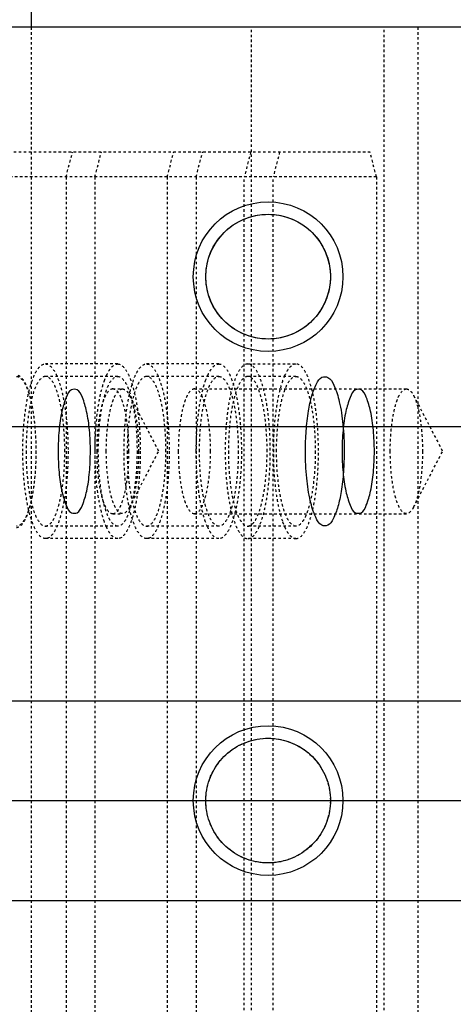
# Model space of a CAD drawing. Header units: millimetres. Extents: x -24622 to 2314, y -1603 to 2287.
# Tile 172 of 236: x 34 to 52, y 1426 to 1466. Entities that reach past the tile are written whole.
import ezdxf
from ezdxf.lldxf.tags import DXFTag

# ---------------------------------------------------------------- set-up
doc = ezdxf.new("R2010")
doc.units = ezdxf.units.MM
doc.linetypes.add('HIDDEN', pattern=[0.2, 0.1, -0.1])
doc.layers.add('DEFAULT_2', color=8, linetype='HIDDEN')
tags = doc.linetypes.add('CENTER', pattern=[2, 1.25, -0.25, 0.25, -0.25]).pattern_tags.tags
tags[10:11] = [DXFTag(74, 4), DXFTag(75, 0), DXFTag(340, '0'), DXFTag(46, 1.0), DXFTag(50, 0.0), DXFTag(44, 0.0), DXFTag(45, 0.0)]
tags[8:9] = [DXFTag(74, 4), DXFTag(75, 0), DXFTag(340, '0'), DXFTag(46, 1.0), DXFTag(50, 0.0), DXFTag(44, 0.0), DXFTag(45, 0.0)]
tags[6:7] = [DXFTag(74, 4), DXFTag(75, 0), DXFTag(340, '0'), DXFTag(46, 1.0), DXFTag(50, 0.0), DXFTag(44, 0.0), DXFTag(45, 0.0)]
tags[4:5] = [DXFTag(74, 4), DXFTag(75, 0), DXFTag(340, '0'), DXFTag(46, 1.0), DXFTag(50, 0.0), DXFTag(44, 0.0), DXFTag(45, 0.0)]

msp = doc.modelspace()

# ---------------------------------------------------------------- linework, layer by layer
at = {"color": 7, "linetype": 'Continuous'}
for p, q in [((34.789, 1468.165), (34.789, 1465.415)), ((213.29, 1465.415), (19.29, 1465.415)), ((-68.976, 1449.415), (281.024, 1449.415)), ((-68.976, 1438.415), (281.024, 1438.415)), ((-68.976, 1430.415), (281.024, 1430.415))]:
    msp.add_line(p, q, dxfattribs=at)
at = {"color": 1, "linetype": 'CENTER', "ltscale": 71.12}
msp.add_line((-68.976, 1434.415), (281.024, 1434.415), dxfattribs=at)
at = {"color": 7, "linetype": 'Continuous'}
for centre, radius in [((44.29, 1455.415), 3), ((44.29, 1455.415), 2.5), ((44.29, 1434.415), 3)]:
    msp.add_circle(centre, radius, dxfattribs=at)
for points, start_tangent, end_tangent in [([(41.79, 1455.415), (41.937, 1456.258), (42.37, 1457.016), (43.037, 1457.578), (43.856, 1457.877), (44.727, 1457.877), (45.546, 1457.577), (46.212, 1457.014), (46.645, 1456.256), (46.79, 1455.415)], (0.003104, 0.999995), (0.002623, -0.999997)), ([(46.79, 1455.415), (46.644, 1454.573), (46.211, 1453.815), (45.544, 1453.253), (44.725, 1452.954), (43.853, 1452.954), (43.035, 1453.254), (42.369, 1453.816), (41.936, 1454.575), (41.79, 1455.415)], (-0.003104, -0.999995), (-0.002623, 0.999997)), ([(45.788, 1448.415), (45.818, 1449.235), (45.911, 1450.033), (46.042, 1450.634), (46.231, 1451.125), (46.448, 1451.382), (46.688, 1451.377), (46.931, 1451.061), (47.146, 1450.403), (47.289, 1449.491), (47.341, 1448.415)], (0, 1), (0, -1)), ([(37.163, 1448.415), (37.126, 1449.258), (37.013, 1450.016), (36.841, 1450.578), (36.629, 1450.877), (36.403, 1450.877), (36.191, 1450.577), (36.019, 1450.014), (35.907, 1449.256), (35.869, 1448.415)], (-0.000803, 1), (-0.000679, -1)), ([(48.551, 1448.415), (48.513, 1449.261), (48.401, 1450.018), (48.229, 1450.579), (48.017, 1450.877), (47.791, 1450.877), (47.58, 1450.578), (47.407, 1450.016), (47.295, 1449.26), (47.257, 1448.415)], (-0.001255, 0.999999), (-0.001138, -0.999999)), ([(35.869, 1448.415), (35.907, 1447.573), (36.019, 1446.815), (36.192, 1446.253), (36.404, 1445.954), (36.629, 1445.954), (36.841, 1446.254), (37.014, 1446.816), (37.126, 1447.575), (37.163, 1448.415)], (0.000803, -1), (0.000679, 1)), ([(47.341, 1448.415), (47.311, 1447.596), (47.218, 1446.798), (47.087, 1446.197), (46.898, 1445.706), (46.681, 1445.449), (46.441, 1445.453), (46.198, 1445.77), (45.983, 1446.428), (45.84, 1447.34), (45.788, 1448.415)], (0, -1), (0, 1)), ([(47.257, 1448.415), (47.295, 1447.57), (47.408, 1446.813), (47.58, 1446.252), (47.792, 1445.954), (48.017, 1445.954), (48.229, 1446.253), (48.401, 1446.814), (48.513, 1447.571), (48.551, 1448.415)], (0.001255, -0.999999), (0.001138, 0.999999)), ([(41.79, 1434.415), (41.937, 1435.258), (42.37, 1436.016), (43.037, 1436.578), (43.856, 1436.877), (44.727, 1436.877), (45.546, 1436.577), (46.212, 1436.014), (46.645, 1435.256), (46.79, 1434.415)], (0.003104, 0.999995), (0.002623, -0.999997)), ([(46.79, 1434.415), (46.644, 1433.573), (46.211, 1432.815), (45.544, 1432.253), (44.725, 1431.954), (43.853, 1431.954), (43.035, 1432.254), (42.369, 1432.816), (41.936, 1433.575), (41.79, 1434.415)], (-0.003104, -0.999995), (-0.002623, 0.999997))]:
    msp.add_spline(points, degree=3, dxfattribs=dict(at, start_tangent=start_tangent, end_tangent=end_tangent))
at = {"layer": 'DEFAULT_2', "color": 8, "linetype": 'HIDDEN'}
for p, q in [((34.789, 1465.415), (34.789, 1403.415)), ((43.623, 1403.415), (43.623, 1465.415)), ((48.943, 1403.415), (48.943, 1465.415)), ((50.29, 1465.415), (50.29, 1403.415)), ((19.29, 1460.415), (48.376, 1460.415)), ((36.187, 1459.415), (36.446, 1460.415)), ((37.346, 1459.415), (37.605, 1460.415)), ((40.244, 1459.415), (40.503, 1460.415)), ((41.403, 1459.415), (41.662, 1460.415)), ((43.594, 1460.415), (43.335, 1459.415)), ((44.753, 1460.415), (44.494, 1459.415)), ((48.635, 1459.415), (48.376, 1460.415)), ((48.635, 1459.415), (27.288, 1459.415)), ((36.187, 1459.415), (36.187, 1409.415)), ((37.346, 1459.415), (37.346, 1409.415)), ((40.244, 1459.415), (40.244, 1409.415)), ((41.403, 1459.415), (41.403, 1409.415)), ((43.335, 1409.415), (43.335, 1459.415)), ((44.494, 1409.415), (44.494, 1459.415)), ((48.635, 1459.415), (48.635, 1409.415)), ((38.258, 1451.915), (35.36, 1451.915)), ((42.314, 1451.915), (39.417, 1451.915)), ((43.474, 1451.915), (45.405, 1451.915)), ((38.258, 1451.415), (35.36, 1451.415)), ((37.725, 1451.247), (37.806, 1451.449)), ((42.314, 1451.415), (39.417, 1451.415)), ((41.782, 1451.247), (41.863, 1451.449)), ((45.405, 1451.415), (43.474, 1451.415)), ((44.954, 1451.449), (44.873, 1451.247)), ((38.062, 1450.915), (38.448, 1450.915)), ((41.336, 1450.915), (49.836, 1450.915)), ((38.737, 1450.653), (39.899, 1448.415)), ((50.125, 1450.653), (51.287, 1448.415)), ((38.737, 1446.178), (39.899, 1448.415)), ((50.125, 1446.178), (51.287, 1448.415)), ((38.062, 1445.915), (38.448, 1445.915)), ((41.336, 1445.915), (49.836, 1445.915)), ((38.258, 1445.415), (35.36, 1445.415)), ((37.806, 1445.382), (37.725, 1445.584)), ((42.314, 1445.415), (39.417, 1445.415)), ((41.863, 1445.382), (41.782, 1445.584)), ((45.405, 1445.415), (43.474, 1445.415)), ((44.873, 1445.584), (44.954, 1445.382)), ((38.258, 1444.915), (35.36, 1444.915)), ((42.314, 1444.915), (39.417, 1444.915)), ((45.405, 1444.915), (43.474, 1444.915))]:
    msp.add_line(p, q, dxfattribs=at)
msp.add_circle((44.29, 1434.415), 2.5, dxfattribs=at)
for points, start_tangent, end_tangent in [([(34.454, 1448.415), (34.523, 1449.755), (34.607, 1450.36), (34.719, 1450.89), (34.856, 1451.326), (35.013, 1451.649), (35.36, 1451.915)], (0, 1), (1, 0)), ([(35.36, 1451.915), (35.706, 1451.649), (35.863, 1451.326), (36, 1450.89), (36.113, 1450.36), (36.197, 1449.755), (36.266, 1448.415)], (1, 0), (0, -1)), ([(37.806, 1451.449), (37.912, 1451.65), (38.024, 1451.797), (38.258, 1451.915)], (0.410275, 0.911962), (1, 0)), ([(38.258, 1451.915), (38.604, 1451.649), (38.761, 1451.326), (38.898, 1450.89), (39.011, 1450.36), (39.094, 1449.755), (39.163, 1448.415)], (1, 0), (0, -1)), ([(38.511, 1448.415), (38.58, 1449.755), (38.663, 1450.36), (38.776, 1450.89), (38.913, 1451.326), (39.07, 1451.649), (39.417, 1451.915)], (0, 1), (1, 0)), ([(39.417, 1451.915), (39.763, 1451.649), (39.92, 1451.326), (40.057, 1450.89), (40.17, 1450.36), (40.254, 1449.755), (40.323, 1448.415)], (1, 0), (0, -1)), ([(41.863, 1451.449), (41.969, 1451.65), (42.081, 1451.797), (42.314, 1451.915)], (0.410275, 0.911962), (1, 0)), ([(42.314, 1451.915), (42.661, 1451.649), (42.818, 1451.326), (42.955, 1450.89), (43.068, 1450.36), (43.151, 1449.755), (43.22, 1448.415)], (1, 0), (0, -1)), ([(43.474, 1451.915), (43.127, 1451.649), (42.97, 1451.326), (42.833, 1450.89), (42.72, 1450.36), (42.637, 1449.755), (42.568, 1448.415), (42.637, 1447.076), (42.72, 1446.471), (42.833, 1445.941), (42.97, 1445.505), (43.127, 1445.182), (43.474, 1444.915)], (-1, 0), (1, 0)), ([(43.474, 1444.915), (43.82, 1445.182), (43.977, 1445.505), (44.114, 1445.941), (44.227, 1446.471), (44.31, 1447.076), (44.379, 1448.415), (44.31, 1449.755), (44.227, 1450.36), (44.114, 1450.89), (43.977, 1451.326), (43.82, 1451.649), (43.474, 1451.915)], (1, 0), (-1, 0)), ([(45.405, 1451.915), (45.172, 1451.797), (45.06, 1451.65), (44.954, 1451.449)], (-1, 0), (-0.410164, -0.912012)), ([(45.405, 1444.915), (45.752, 1445.182), (45.909, 1445.505), (46.046, 1445.941), (46.159, 1446.471), (46.242, 1447.076), (46.311, 1448.415), (46.242, 1449.755), (46.159, 1450.36), (46.046, 1450.89), (45.909, 1451.326), (45.752, 1451.649), (45.405, 1451.915)], (1, 0), (-1, 0)), ([(34.201, 1445.365), (34.503, 1445.598), (34.639, 1445.879), (34.759, 1446.259), (34.857, 1446.721), (34.93, 1447.248), (34.99, 1448.415), (34.93, 1449.583), (34.857, 1450.11), (34.759, 1450.572), (34.639, 1450.951), (34.503, 1451.233), (34.201, 1451.465)], (1, 0), (-1, 0)), ([(34.201, 1451.415), (34.498, 1451.187), (34.632, 1450.91), (34.75, 1450.537), (34.846, 1450.082), (34.918, 1449.564), (34.977, 1448.415)], (1, 0), (0, -1)), ([(35.36, 1451.415), (35.063, 1451.187), (34.928, 1450.91), (34.811, 1450.537), (34.714, 1450.082), (34.642, 1449.564), (34.583, 1448.415)], (-1, 0), (0, -1)), ([(36.136, 1448.415), (36.077, 1449.564), (36.005, 1450.082), (35.909, 1450.537), (35.791, 1450.91), (35.657, 1451.187), (35.36, 1451.415)], (0, 1), (-1, 0)), ([(37.352, 1448.415), (37.45, 1450.005), (37.569, 1450.688), (37.725, 1451.247)], (0, 1), (0.335538, 0.942027)), ([(37.481, 1448.415), (37.54, 1449.564), (37.612, 1450.082), (37.709, 1450.537), (37.826, 1450.91), (37.96, 1451.187), (38.258, 1451.415)], (0, 1), (1, 0)), ([(38.258, 1451.415), (38.555, 1451.187), (38.689, 1450.91), (38.807, 1450.537), (38.903, 1450.082), (38.975, 1449.564), (39.034, 1448.415)], (1, 0), (0, -1)), ([(39.417, 1451.415), (39.12, 1451.187), (38.985, 1450.91), (38.868, 1450.537), (38.771, 1450.082), (38.699, 1449.564), (38.64, 1448.415)], (-1, 0), (0, -1)), ([(40.193, 1448.415), (40.134, 1449.564), (40.062, 1450.082), (39.966, 1450.537), (39.848, 1450.91), (39.714, 1451.187), (39.417, 1451.415)], (0, 1), (-1, 0)), ([(41.409, 1448.415), (41.507, 1450.005), (41.626, 1450.688), (41.782, 1451.247)], (0, 1), (0.335538, 0.942027)), ([(41.538, 1448.415), (41.597, 1449.564), (41.669, 1450.082), (41.765, 1450.537), (41.883, 1450.91), (42.017, 1451.187), (42.314, 1451.415)], (0, 1), (1, 0)), ([(42.314, 1451.415), (42.612, 1451.187), (42.746, 1450.91), (42.863, 1450.537), (42.96, 1450.082), (43.032, 1449.564), (43.091, 1448.415)], (1, 0), (0, -1)), ([(43.474, 1451.415), (43.176, 1451.187), (43.042, 1450.91), (42.925, 1450.537), (42.828, 1450.082), (42.756, 1449.564), (42.697, 1448.415)], (-1, 0), (0, -1)), ([(44.25, 1448.415), (44.191, 1449.564), (44.119, 1450.082), (44.023, 1450.537), (43.905, 1450.91), (43.771, 1451.187), (43.474, 1451.415)], (0, 1), (-1, 0)), ([(44.873, 1451.247), (44.717, 1450.688), (44.598, 1450.004), (44.5, 1448.415), (44.598, 1446.827), (44.717, 1446.142), (44.873, 1445.584)], (-0.33547, -0.942051), (0.33547, -0.942051)), ([(44.629, 1448.415), (44.688, 1449.564), (44.76, 1450.082), (44.856, 1450.537), (44.974, 1450.91), (45.108, 1451.187), (45.405, 1451.415)], (0, 1), (1, 0)), ([(45.405, 1451.415), (45.703, 1451.187), (45.837, 1450.91), (45.954, 1450.537), (46.051, 1450.082), (46.123, 1449.564), (46.182, 1448.415)], (1, 0), (0, -1)), ([(38.062, 1450.915), (37.814, 1450.725), (37.702, 1450.494), (37.604, 1450.183), (37.524, 1449.804), (37.464, 1449.372), (37.415, 1448.415)], (-1, 0), (0, -1)), ([(37.801, 1448.415), (37.85, 1449.371), (37.91, 1449.802), (37.99, 1450.181), (38.088, 1450.492), (38.199, 1450.723), (38.447, 1450.915)], (0, 1), (0.999958, 0.009178)), ([(38.709, 1448.415), (38.66, 1449.372), (38.6, 1449.804), (38.519, 1450.183), (38.421, 1450.494), (38.309, 1450.725), (38.062, 1450.915)], (0, 1), (-1, 0)), ([(38.447, 1450.915), (38.521, 1450.899), (38.632, 1450.813), (38.736, 1450.654)], (0.999958, 0.009178), (0.461894, -0.886935)), ([(41.336, 1450.915), (41.088, 1450.725), (40.977, 1450.494), (40.879, 1450.183), (40.798, 1449.804), (40.738, 1449.372), (40.689, 1448.415)], (-1, 0), (0, -1)), ([(41.983, 1448.415), (41.934, 1449.372), (41.874, 1449.804), (41.794, 1450.183), (41.696, 1450.494), (41.584, 1450.725), (41.336, 1450.915)], (0, 1), (-1, 0)), ([(49.189, 1448.415), (49.238, 1449.371), (49.298, 1449.802), (49.378, 1450.181), (49.476, 1450.492), (49.587, 1450.723), (49.835, 1450.915)], (0, 1), (0.999958, 0.009178)), ([(49.835, 1450.915), (49.91, 1450.899), (50.02, 1450.813), (50.124, 1450.654)], (0.999958, 0.009178), (0.461894, -0.886935)), ([(38.736, 1450.654), (38.884, 1450.264), (38.998, 1449.733), (39.095, 1448.415)], (0.461894, -0.886935), (0, -1)), ([(50.124, 1450.654), (50.272, 1450.264), (50.386, 1449.733), (50.483, 1448.415)], (0.461894, -0.886935), (0, -1)), ([(34.977, 1448.415), (34.918, 1447.267), (34.846, 1446.749), (34.75, 1446.294), (34.632, 1445.921), (34.498, 1445.644), (34.201, 1445.415)], (0, -1), (-1, 0)), ([(35.36, 1444.915), (35.013, 1445.182), (34.856, 1445.505), (34.719, 1445.941), (34.607, 1446.471), (34.523, 1447.076), (34.454, 1448.415)], (-1, 0), (0, 1)), ([(34.583, 1448.415), (34.642, 1447.267), (34.714, 1446.749), (34.811, 1446.294), (34.928, 1445.921), (35.063, 1445.644), (35.36, 1445.415)], (0, -1), (1, 0)), ([(35.36, 1445.415), (35.657, 1445.644), (35.791, 1445.921), (35.909, 1446.294), (36.005, 1446.749), (36.077, 1447.267), (36.136, 1448.415)], (1, 0), (0, 1)), ([(36.266, 1448.415), (36.197, 1447.076), (36.113, 1446.471), (36, 1445.941), (35.863, 1445.505), (35.706, 1445.182), (35.36, 1444.915)], (0, -1), (-1, 0)), ([(37.725, 1445.584), (37.569, 1446.142), (37.45, 1446.826), (37.352, 1448.415)], (-0.335538, 0.942027), (0, 1)), ([(37.415, 1448.415), (37.464, 1447.459), (37.524, 1447.026), (37.604, 1446.648), (37.702, 1446.337), (37.814, 1446.106), (38.062, 1445.916)], (0, -1), (1, 0)), ([(38.258, 1445.415), (37.96, 1445.644), (37.826, 1445.921), (37.709, 1446.294), (37.612, 1446.749), (37.54, 1447.267), (37.481, 1448.415)], (-1, 0), (0, 1)), ([(38.45, 1445.916), (38.202, 1446.104), (38.09, 1446.334), (37.991, 1446.645), (37.911, 1447.024), (37.851, 1447.457), (37.801, 1448.415)], (-0.999958, -0.009178), (0, 1)), ([(38.062, 1445.916), (38.309, 1446.106), (38.421, 1446.337), (38.519, 1446.648), (38.6, 1447.026), (38.66, 1447.459), (38.709, 1448.415)], (1, 0), (0, 1)), ([(39.163, 1448.415), (39.094, 1447.076), (39.011, 1446.471), (38.898, 1445.941), (38.761, 1445.505), (38.604, 1445.182), (38.258, 1444.915)], (0, -1), (-1, 0)), ([(39.034, 1448.415), (38.975, 1447.267), (38.903, 1446.749), (38.807, 1446.294), (38.689, 1445.921), (38.555, 1445.644), (38.258, 1445.415)], (0, -1), (-1, 0)), ([(39.417, 1444.915), (39.07, 1445.182), (38.913, 1445.505), (38.776, 1445.941), (38.663, 1446.471), (38.58, 1447.076), (38.511, 1448.415)], (-1, 0), (0, 1)), ([(38.64, 1448.415), (38.699, 1447.267), (38.771, 1446.749), (38.868, 1446.294), (38.985, 1445.921), (39.12, 1445.644), (39.417, 1445.415)], (0, -1), (1, 0)), ([(39.095, 1448.415), (38.998, 1447.1), (38.884, 1446.568), (38.737, 1446.178)], (0, -1), (-0.460782, -0.887514)), ([(39.417, 1445.415), (39.714, 1445.644), (39.848, 1445.921), (39.966, 1446.294), (40.062, 1446.749), (40.134, 1447.267), (40.193, 1448.415)], (1, 0), (0, 1)), ([(40.323, 1448.415), (40.254, 1447.076), (40.17, 1446.471), (40.057, 1445.941), (39.92, 1445.505), (39.763, 1445.182), (39.417, 1444.915)], (0, -1), (-1, 0)), ([(40.689, 1448.415), (40.738, 1447.459), (40.798, 1447.026), (40.879, 1446.648), (40.977, 1446.337), (41.088, 1446.106), (41.336, 1445.916)], (0, -1), (1, 0)), ([(41.336, 1445.916), (41.584, 1446.106), (41.696, 1446.337), (41.794, 1446.648), (41.874, 1447.026), (41.934, 1447.459), (41.983, 1448.415)], (1, 0), (0, 1)), ([(41.782, 1445.584), (41.626, 1446.142), (41.507, 1446.826), (41.409, 1448.415)], (-0.335538, 0.942027), (0, 1)), ([(42.314, 1445.415), (42.017, 1445.644), (41.883, 1445.921), (41.765, 1446.294), (41.669, 1446.749), (41.597, 1447.267), (41.538, 1448.415)], (-1, 0), (0, 1)), ([(43.22, 1448.415), (43.151, 1447.076), (43.068, 1446.471), (42.955, 1445.941), (42.818, 1445.505), (42.661, 1445.182), (42.314, 1444.915)], (0, -1), (-1, 0)), ([(43.091, 1448.415), (43.032, 1447.267), (42.96, 1446.749), (42.863, 1446.294), (42.746, 1445.921), (42.612, 1445.644), (42.314, 1445.415)], (0, -1), (-1, 0)), ([(42.697, 1448.415), (42.756, 1447.267), (42.828, 1446.749), (42.925, 1446.294), (43.042, 1445.921), (43.176, 1445.644), (43.474, 1445.415)], (0, -1), (1, 0)), ([(43.474, 1445.415), (43.771, 1445.644), (43.905, 1445.921), (44.023, 1446.294), (44.119, 1446.749), (44.191, 1447.267), (44.25, 1448.415)], (1, 0), (0, 1)), ([(45.405, 1445.415), (45.108, 1445.644), (44.974, 1445.921), (44.856, 1446.294), (44.76, 1446.749), (44.688, 1447.267), (44.629, 1448.415)], (-1, 0), (0, 1)), ([(46.182, 1448.415), (46.123, 1447.267), (46.051, 1446.749), (45.954, 1446.294), (45.837, 1445.921), (45.703, 1445.644), (45.405, 1445.415)], (0, -1), (-1, 0)), ([(49.838, 1445.916), (49.59, 1446.104), (49.478, 1446.334), (49.379, 1446.645), (49.299, 1447.024), (49.239, 1447.457), (49.189, 1448.415)], (-0.999958, -0.009178), (0, 1)), ([(50.483, 1448.415), (50.386, 1447.1), (50.272, 1446.568), (50.125, 1446.178)], (0, -1), (-0.460782, -0.887514)), ([(38.737, 1446.178), (38.668, 1446.065), (38.45, 1445.916)], (-0.460782, -0.887514), (-0.999958, -0.009178)), ([(50.125, 1446.178), (50.056, 1446.065), (49.838, 1445.916)], (-0.460782, -0.887514), (-0.999958, -0.009178)), ([(38.258, 1444.915), (38.024, 1445.034), (37.912, 1445.181), (37.806, 1445.382)], (-1, 0), (-0.410275, 0.911962)), ([(42.314, 1444.915), (42.081, 1445.034), (41.969, 1445.181), (41.863, 1445.382)], (-1, 0), (-0.410275, 0.911962)), ([(44.954, 1445.382), (45.06, 1445.181), (45.172, 1445.034), (45.405, 1444.915)], (0.410164, -0.912012), (1, 0))]:
    msp.add_spline(points, degree=3, dxfattribs=dict(at, start_tangent=start_tangent, end_tangent=end_tangent))

doc.saveas('drawing.dxf')
